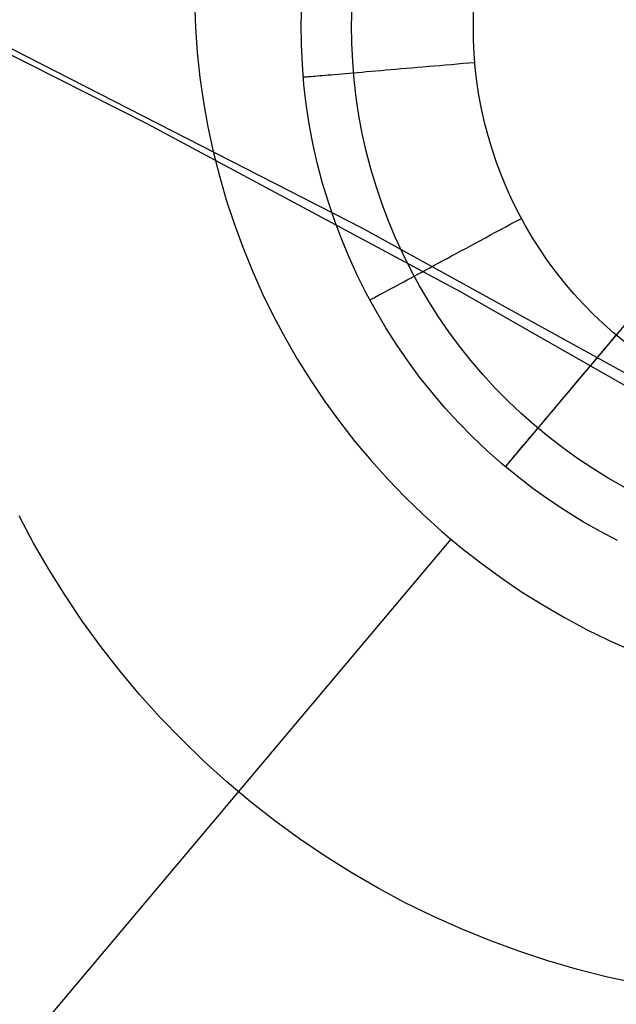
# Model space of a CAD drawing. Header units: millimetres. Extents: x -505 to -17, y -1389 to -929.
# Tile 37 of 41: x -149 to -139, y -979 to -962. Entities that reach past the tile are written whole.
import ezdxf

# ---------------------------------------------------------------- set-up
doc = ezdxf.new("R2010")
doc.units = ezdxf.units.MM
doc.layers.add('Herman dining chair wood', color=7, linetype='Continuous', true_color=0x000000)

msp = doc.modelspace()

# ---------------------------------------------------------------- linework, layer by layer
at = {"layer": 'Herman dining chair wood'}
for p, q in [((-140.96, -969.854, 204.649), (-128.081, -954.553, 204.649)), ((-147.217, -963.868, 961.027), (-152.76, -961.068, 960.937)), ((-146.379, -961.762, 204.649), (-146.363, -962.198, 204.649)), ((-144.52, -962.15, 204.649), (-144.512, -961.802, 204.649)), ((-144.52, -962.15, 203.649), (-144.512, -961.802, 203.649)), ((-143.642, -962.154, 201.528), (-143.634, -961.838, 201.528)), ((-141.52, -962.166, 200.649), (-141.515, -961.923, 200.649)), ((-150.536, -962.071, 929.993), (-143.464, -965.689, 929.993)), ((-146.363, -962.198, 204.649), (-146.331, -962.634, 204.649)), ((-144.516, -962.497, 204.649), (-144.52, -962.15, 204.649)), ((-144.516, -962.497, 203.649), (-144.52, -962.15, 203.649)), ((-143.638, -962.471, 201.528), (-143.642, -962.154, 201.528)), ((-141.518, -962.409, 200.649), (-141.52, -962.166, 200.649)), ((-144.5, -962.843, 204.649), (-144.516, -962.497, 204.649)), ((-144.5, -962.843, 203.649), (-144.516, -962.497, 203.649)), ((-143.623, -962.787, 201.528), (-143.638, -962.471, 201.528)), ((-141.506, -962.652, 200.649), (-141.518, -962.409, 200.649)), ((-146.331, -962.634, 204.649), (-146.284, -963.068, 204.649)), ((-141.486, -962.894, 200.649), (-141.506, -962.652, 200.649)), ((-144.472, -963.189, 204.649), (-144.5, -962.843, 204.649)), ((-144.472, -963.189, 203.649), (-144.5, -962.843, 203.649)), ((-143.597, -963.103, 201.528), (-143.623, -962.787, 201.528)), ((-142.87, -962.921, 200.986), (-142.779, -962.913, 200.94)), ((-142.779, -962.913, 200.94), (-142.686, -962.905, 200.898)), ((-142.686, -962.905, 200.898), (-142.592, -962.897, 200.859)), ((-142.592, -962.897, 200.859), (-142.496, -962.889, 200.823)), ((-142.496, -962.889, 200.823), (-142.399, -962.881, 200.79)), ((-142.399, -962.881, 200.79), (-142.302, -962.872, 200.761)), ((-142.302, -962.872, 200.761), (-142.203, -962.864, 200.735)), ((-142.203, -962.864, 200.735), (-142.103, -962.855, 200.712)), ((-142.103, -962.855, 200.712), (-142.003, -962.847, 200.693)), ((-142.003, -962.847, 200.693), (-141.902, -962.838, 200.677)), ((-141.902, -962.838, 200.677), (-141.801, -962.829, 200.665)), ((-141.801, -962.829, 200.665), (-141.699, -962.82, 200.656)), ((-141.699, -962.82, 200.656), (-141.597, -962.812, 200.651)), ((-141.597, -962.812, 200.651), (-141.495, -962.803, 200.649)), ((-141.458, -963.135, 200.649), (-141.486, -962.894, 200.649)), ((-146.284, -963.068, 204.649), (-146.222, -963.5, 204.649)), ((-144.484, -963.06, 203.649), (-144.483, -963.06, 203.547)), ((-144.483, -963.06, 203.547), (-144.477, -963.059, 203.445)), ((-144.477, -963.059, 203.445), (-144.469, -963.058, 203.343)), ((-144.469, -963.058, 203.343), (-144.456, -963.057, 203.241)), ((-144.456, -963.057, 203.241), (-144.441, -963.056, 203.14)), ((-144.441, -963.056, 203.14), (-144.422, -963.054, 203.039)), ((-144.422, -963.054, 203.039), (-144.399, -963.052, 202.939)), ((-144.399, -963.052, 202.939), (-144.373, -963.05, 202.84)), ((-144.373, -963.05, 202.84), (-144.344, -963.048, 202.742)), ((-144.344, -963.048, 202.742), (-144.312, -963.045, 202.645)), ((-144.312, -963.045, 202.645), (-144.276, -963.042, 202.549)), ((-144.276, -963.042, 202.549), (-144.237, -963.038, 202.454)), ((-144.237, -963.038, 202.454), (-144.195, -963.035, 202.361)), ((-144.195, -963.035, 202.361), (-144.149, -963.031, 202.269)), ((-144.149, -963.031, 202.269), (-144.101, -963.027, 202.179)), ((-144.101, -963.027, 202.179), (-144.049, -963.022, 202.091)), ((-144.049, -963.022, 202.091), (-143.995, -963.018, 202.004)), ((-143.995, -963.018, 202.004), (-143.937, -963.013, 201.919)), ((-143.937, -963.013, 201.919), (-143.877, -963.008, 201.837)), ((-143.877, -963.008, 201.837), (-143.814, -963.002, 201.756)), ((-143.814, -963.002, 201.756), (-143.748, -962.996, 201.678)), ((-143.748, -962.996, 201.678), (-143.68, -962.991, 201.602)), ((-143.68, -962.991, 201.602), (-143.609, -962.985, 201.528)), ((-143.609, -962.985, 201.528), (-143.535, -962.978, 201.457)), ((-143.535, -962.978, 201.457), (-143.46, -962.972, 201.388)), ((-143.46, -962.972, 201.388), (-143.382, -962.965, 201.322)), ((-143.382, -962.965, 201.322), (-143.301, -962.958, 201.259)), ((-143.301, -962.958, 201.259), (-143.219, -962.951, 201.198)), ((-143.219, -962.951, 201.198), (-143.135, -962.944, 201.141)), ((-143.135, -962.944, 201.141), (-143.048, -962.936, 201.086)), ((-143.048, -962.936, 201.086), (-142.96, -962.929, 201.034)), ((-142.96, -962.929, 201.034), (-142.87, -962.921, 200.986)), ((-144.432, -963.534, 204.649), (-144.472, -963.189, 204.649)), ((-144.432, -963.534, 203.649), (-144.472, -963.189, 203.649)), ((-143.561, -963.417, 201.528), (-143.597, -963.103, 201.528)), ((-141.422, -963.375, 200.649), (-141.458, -963.135, 200.649)), ((-143.513, -963.73, 201.528), (-143.561, -963.417, 201.528)), ((-141.377, -963.614, 200.649), (-141.422, -963.375, 200.649)), ((-146.222, -963.5, 204.649), (-146.145, -963.929, 204.649)), ((-144.38, -963.877, 204.649), (-144.432, -963.534, 204.649)), ((-144.38, -963.877, 203.649), (-144.432, -963.534, 203.649)), ((-143.455, -964.042, 201.528), (-143.513, -963.73, 201.528)), ((-141.324, -963.851, 200.649), (-141.377, -963.614, 200.649)), ((-141.745, -966.806, 961.121), (-147.217, -963.868, 961.027)), ((-146.145, -963.929, 204.649), (-146.053, -964.356, 204.649)), ((-144.315, -964.218, 204.649), (-144.38, -963.877, 204.649)), ((-144.315, -964.218, 203.649), (-144.38, -963.877, 203.649)), ((-141.263, -964.086, 200.649), (-141.324, -963.851, 200.649)), ((-143.386, -964.351, 201.528), (-143.455, -964.042, 201.528)), ((-141.193, -964.319, 200.649), (-141.263, -964.086, 200.649)), ((-144.24, -964.557, 204.649), (-144.315, -964.218, 204.649)), ((-144.24, -964.557, 203.649), (-144.315, -964.218, 203.649)), ((-146.053, -964.356, 204.649), (-145.947, -964.779, 204.649)), ((-143.306, -964.657, 201.528), (-143.386, -964.351, 201.528)), ((-141.116, -964.55, 200.649), (-141.193, -964.319, 200.649)), ((-144.152, -964.893, 204.649), (-144.24, -964.557, 204.649)), ((-144.152, -964.893, 203.649), (-144.24, -964.557, 203.649)), ((-141.03, -964.777, 200.649), (-141.116, -964.55, 200.649)), ((-145.947, -964.779, 204.649), (-145.826, -965.199, 204.649)), ((-143.215, -964.96, 201.528), (-143.306, -964.657, 201.528)), ((-140.937, -965.001, 200.649), (-141.03, -964.777, 200.649)), ((-144.053, -965.226, 204.649), (-144.152, -964.893, 204.649)), ((-144.053, -965.226, 203.649), (-144.152, -964.893, 203.649)), ((-143.114, -965.26, 201.528), (-143.215, -964.96, 201.528)), ((-140.836, -965.222, 200.649), (-140.937, -965.001, 200.649)), ((-145.826, -965.199, 204.649), (-145.69, -965.614, 204.649)), ((-143.942, -965.555, 204.649), (-144.053, -965.226, 204.649)), ((-143.942, -965.555, 203.649), (-144.053, -965.226, 203.649)), ((-143.003, -965.557, 201.528), (-143.114, -965.26, 201.528)), ((-140.728, -965.44, 200.649), (-140.836, -965.222, 200.649)), ((-140.612, -965.653, 200.649), (-140.728, -965.44, 200.649)), ((-145.69, -965.614, 204.649), (-145.54, -966.023, 204.649)), ((-143.82, -965.88, 204.649), (-143.942, -965.555, 204.649)), ((-143.82, -965.88, 203.649), (-143.942, -965.555, 203.649)), ((-142.882, -965.849, 201.528), (-143.003, -965.557, 201.528)), ((-140.953, -965.669, 200.665), (-140.864, -965.621, 200.656)), ((-140.864, -965.621, 200.656), (-140.774, -965.572, 200.651)), ((-140.774, -965.572, 200.651), (-140.683, -965.524, 200.649)), ((-140.488, -965.863, 200.649), (-140.612, -965.653, 200.649)), ((-143.464, -965.689, 929.993), (-136.508, -969.526, 929.993)), ((-141.309, -965.861, 200.735), (-141.221, -965.813, 200.712)), ((-141.221, -965.813, 200.712), (-141.132, -965.766, 200.693)), ((-141.132, -965.766, 200.693), (-141.043, -965.718, 200.677)), ((-141.043, -965.718, 200.677), (-140.953, -965.669, 200.665)), ((-143.687, -966.2, 204.649), (-143.82, -965.88, 204.649)), ((-143.687, -966.2, 203.649), (-143.82, -965.88, 203.649)), ((-142.75, -966.137, 201.528), (-142.882, -965.849, 201.528)), ((-141.652, -966.046, 200.859), (-141.568, -966, 200.823)), ((-141.568, -966, 200.823), (-141.482, -965.954, 200.79)), ((-141.482, -965.954, 200.79), (-141.396, -965.908, 200.761)), ((-141.396, -965.908, 200.761), (-141.309, -965.861, 200.735)), ((-140.358, -966.068, 200.649), (-140.488, -965.863, 200.649)), ((-145.54, -966.023, 204.649), (-145.376, -966.428, 204.649)), ((-142.609, -966.421, 201.528), (-142.75, -966.137, 201.528)), ((-141.898, -966.178, 200.986), (-141.818, -966.135, 200.94)), ((-141.818, -966.135, 200.94), (-141.736, -966.091, 200.898)), ((-141.736, -966.091, 200.898), (-141.652, -966.046, 200.859)), ((-140.22, -966.268, 200.649), (-140.358, -966.068, 200.649)), ((-143.543, -966.516, 204.649), (-143.687, -966.2, 204.649)), ((-143.543, -966.516, 203.649), (-143.687, -966.2, 203.649)), ((-142.279, -966.384, 201.259), (-142.207, -966.344, 201.198)), ((-142.207, -966.344, 201.198), (-142.132, -966.304, 201.141)), ((-142.132, -966.304, 201.141), (-142.056, -966.263, 201.086)), ((-142.056, -966.263, 201.086), (-141.978, -966.221, 201.034)), ((-141.978, -966.221, 201.034), (-141.898, -966.178, 200.986)), ((-140.075, -966.463, 200.649), (-140.22, -966.268, 200.649)), ((-145.376, -966.428, 204.649), (-145.199, -966.826, 204.649)), ((-143.388, -966.827, 204.649), (-143.543, -966.516, 204.649)), ((-143.388, -966.827, 203.649), (-143.543, -966.516, 203.649)), ((-142.457, -966.699, 201.528), (-142.609, -966.421, 201.528)), ((-142.551, -966.53, 201.528), (-142.486, -966.495, 201.457)), ((-142.486, -966.495, 201.457), (-142.419, -966.459, 201.388)), ((-142.419, -966.459, 201.388), (-142.35, -966.422, 201.322)), ((-142.35, -966.422, 201.322), (-142.279, -966.384, 201.259)), ((-139.924, -966.653, 200.649), (-140.075, -966.463, 200.649)), ((-142.892, -966.714, 202.004), (-142.841, -966.686, 201.919)), ((-142.841, -966.686, 201.919), (-142.788, -966.658, 201.837)), ((-142.788, -966.658, 201.837), (-142.732, -966.628, 201.756)), ((-142.732, -966.628, 201.756), (-142.674, -966.596, 201.678)), ((-142.674, -966.596, 201.678), (-142.614, -966.564, 201.602)), ((-142.614, -966.564, 201.602), (-142.551, -966.53, 201.528)), ((-139.767, -966.838, 200.649), (-139.924, -966.653, 200.649)), ((-145.199, -966.826, 204.649), (-145.007, -967.219, 204.649)), ((-143.222, -967.132, 204.649), (-143.388, -966.827, 204.649)), ((-143.222, -967.132, 203.649), (-143.388, -966.827, 203.649)), ((-143.172, -966.865, 202.645), (-143.14, -966.847, 202.549)), ((-143.14, -966.847, 202.549), (-143.106, -966.829, 202.454)), ((-143.106, -966.829, 202.454), (-143.069, -966.809, 202.361)), ((-143.069, -966.809, 202.361), (-143.028, -966.787, 202.269)), ((-143.028, -966.787, 202.269), (-142.986, -966.764, 202.179)), ((-142.986, -966.764, 202.179), (-142.94, -966.74, 202.091)), ((-142.94, -966.74, 202.091), (-142.892, -966.714, 202.004)), ((-142.297, -966.971, 201.528), (-142.457, -966.699, 201.528)), ((-136.348, -969.88, 961.22), (-141.745, -966.806, 961.121)), ((-139.603, -967.018, 200.649), (-139.767, -966.838, 200.649)), ((-143.325, -966.947, 203.649), (-143.323, -966.946, 203.547)), ((-143.323, -966.946, 203.547), (-143.318, -966.943, 203.445)), ((-143.318, -966.943, 203.445), (-143.311, -966.939, 203.343)), ((-143.311, -966.939, 203.343), (-143.3, -966.933, 203.241)), ((-143.3, -966.933, 203.241), (-143.286, -966.926, 203.14)), ((-143.286, -966.926, 203.14), (-143.269, -966.917, 203.039)), ((-143.269, -966.917, 203.039), (-143.249, -966.906, 202.939)), ((-143.249, -966.906, 202.939), (-143.227, -966.894, 202.84)), ((-143.227, -966.894, 202.84), (-143.201, -966.88, 202.742)), ((-143.201, -966.88, 202.742), (-143.172, -966.865, 202.645)), ((-142.126, -967.238, 201.528), (-142.297, -966.971, 201.528)), ((-139.432, -967.191, 200.649), (-139.603, -967.018, 200.649)), ((-143.046, -967.431, 204.649), (-143.222, -967.132, 204.649)), ((-143.046, -967.431, 203.649), (-143.222, -967.132, 203.649)), ((-139.256, -967.359, 200.649), (-139.432, -967.191, 200.649)), ((-145.007, -967.219, 204.649), (-144.802, -967.604, 204.649)), ((-141.947, -967.499, 201.528), (-142.126, -967.238, 201.528)), ((-139.075, -967.52, 200.649), (-139.256, -967.359, 200.649)), ((-142.859, -967.723, 204.649), (-143.046, -967.431, 204.649)), ((-142.859, -967.723, 203.649), (-143.046, -967.431, 203.649)), ((-141.759, -967.754, 201.528), (-141.947, -967.499, 201.528)), ((-138.887, -967.675, 200.649), (-139.075, -967.52, 200.649)), ((-144.802, -967.604, 204.649), (-144.583, -967.982, 204.649)), ((-139.226, -967.794, 200.665), (-139.16, -967.716, 200.656)), ((-139.16, -967.716, 200.656), (-139.095, -967.637, 200.651)), ((-139.095, -967.637, 200.651), (-139.029, -967.559, 200.649)), ((-142.663, -968.009, 204.649), (-142.859, -967.723, 204.649)), ((-142.663, -968.009, 203.649), (-142.859, -967.723, 203.649)), ((-141.562, -968.002, 201.528), (-141.759, -967.754, 201.528)), ((-139.357, -967.949, 200.693), (-139.292, -967.872, 200.677)), ((-139.292, -967.872, 200.677), (-139.226, -967.794, 200.665)), ((-144.583, -967.982, 204.649), (-144.352, -968.352, 204.649)), ((-142.456, -968.289, 204.649), (-142.663, -968.009, 204.649)), ((-142.456, -968.289, 203.649), (-142.663, -968.009, 203.649)), ((-141.356, -968.243, 201.528), (-141.562, -968.002, 201.528)), ((-139.486, -968.103, 200.735), (-139.422, -968.026, 200.712)), ((-139.422, -968.026, 200.712), (-139.357, -967.949, 200.693)), ((-139.613, -968.253, 200.79), (-139.55, -968.178, 200.761)), ((-139.55, -968.178, 200.761), (-139.486, -968.103, 200.735)), ((-144.352, -968.352, 204.649), (-144.108, -968.714, 204.649)), ((-142.24, -968.56, 204.649), (-142.456, -968.289, 204.649)), ((-142.24, -968.56, 203.649), (-142.456, -968.289, 203.649)), ((-141.143, -968.476, 201.528), (-141.356, -968.243, 201.528)), ((-139.798, -968.474, 200.898), (-139.737, -968.401, 200.859)), ((-139.737, -968.401, 200.859), (-139.676, -968.328, 200.823)), ((-139.676, -968.328, 200.823), (-139.613, -968.253, 200.79)), ((-142.015, -968.824, 204.649), (-142.24, -968.56, 204.649)), ((-142.015, -968.824, 203.649), (-142.24, -968.56, 203.649)), ((-140.921, -968.702, 201.528), (-141.143, -968.476, 201.528)), ((-139.917, -968.615, 200.986), (-139.858, -968.545, 200.94)), ((-139.858, -968.545, 200.94), (-139.798, -968.474, 200.898)), ((-144.108, -968.714, 204.649), (-143.851, -969.067, 204.649)), ((-140.692, -968.921, 201.528), (-140.921, -968.702, 201.528)), ((-140.032, -968.752, 201.086), (-139.975, -968.684, 201.034)), ((-139.975, -968.684, 201.034), (-139.917, -968.615, 200.986)), ((-141.781, -969.08, 204.649), (-142.015, -968.824, 204.649)), ((-141.781, -969.08, 203.649), (-142.015, -968.824, 203.649)), ((-140.455, -969.131, 201.528), (-140.692, -968.921, 201.528)), ((-140.196, -968.946, 201.259), (-140.143, -968.883, 201.199)), ((-140.143, -968.883, 201.199), (-140.088, -968.818, 201.141)), ((-140.088, -968.818, 201.141), (-140.032, -968.752, 201.086)), ((-143.851, -969.067, 204.649), (-143.583, -969.411, 204.649)), ((-141.538, -969.328, 204.649), (-141.781, -969.08, 204.649)), ((-141.538, -969.328, 203.649), (-141.781, -969.08, 203.649)), ((-140.347, -969.126, 201.457), (-140.298, -969.068, 201.388)), ((-140.298, -969.068, 201.388), (-140.248, -969.008, 201.322)), ((-140.248, -969.008, 201.322), (-140.196, -968.946, 201.259)), ((-140.485, -969.289, 201.678), (-140.441, -969.237, 201.602)), ((-140.211, -969.333, 201.528), (-140.455, -969.131, 201.528)), ((-140.441, -969.237, 201.602), (-140.395, -969.182, 201.528)), ((-140.395, -969.182, 201.528), (-140.347, -969.126, 201.457)), ((-143.583, -969.411, 204.649), (-143.302, -969.745, 204.649)), ((-141.286, -969.568, 204.649), (-141.538, -969.328, 204.649)), ((-141.286, -969.568, 203.649), (-141.538, -969.328, 203.649)), ((-140.644, -969.478, 202.004), (-140.607, -969.434, 201.919)), ((-140.607, -969.434, 201.919), (-140.568, -969.388, 201.837)), ((-140.568, -969.388, 201.837), (-140.527, -969.339, 201.756)), ((-140.527, -969.339, 201.756), (-140.485, -969.289, 201.678)), ((-139.96, -969.526, 201.528), (-140.211, -969.333, 201.528)), ((-141.027, -969.798, 204.649), (-141.286, -969.568, 204.649)), ((-141.027, -969.798, 203.649), (-141.286, -969.568, 203.649)), ((-140.773, -969.632, 202.361), (-140.744, -969.597, 202.269)), ((-140.744, -969.597, 202.269), (-140.713, -969.56, 202.179)), ((-140.713, -969.56, 202.179), (-140.679, -969.52, 202.091)), ((-140.679, -969.52, 202.091), (-140.644, -969.478, 202.004)), ((-139.702, -969.71, 201.528), (-139.96, -969.526, 201.528)), ((-143.302, -969.745, 204.649), (-143.01, -970.07, 204.649)), ((-140.906, -969.789, 202.939), (-140.889, -969.769, 202.84)), ((-140.889, -969.769, 202.84), (-140.87, -969.747, 202.742)), ((-140.87, -969.747, 202.742), (-140.849, -969.722, 202.645)), ((-140.849, -969.722, 202.645), (-140.826, -969.694, 202.549)), ((-140.826, -969.694, 202.549), (-140.801, -969.664, 202.454)), ((-140.801, -969.664, 202.454), (-140.773, -969.632, 202.361)), ((-139.439, -969.885, 201.528), (-139.702, -969.71, 201.528)), ((-140.759, -970.019, 204.649), (-141.027, -969.798, 204.649)), ((-140.759, -970.019, 203.649), (-141.027, -969.798, 203.649)), ((-140.961, -969.854, 203.649), (-140.959, -969.853, 203.547)), ((-140.96, -969.854, 203.649), (-140.96, -969.854, 204.649)), ((-140.959, -969.853, 203.547), (-140.956, -969.849, 203.445)), ((-140.956, -969.849, 203.445), (-140.95, -969.842, 203.343)), ((-140.95, -969.842, 203.343), (-140.943, -969.833, 203.241)), ((-140.943, -969.833, 203.241), (-140.932, -969.821, 203.14)), ((-140.932, -969.821, 203.14), (-140.92, -969.806, 203.039)), ((-140.92, -969.806, 203.039), (-140.906, -969.789, 202.939)), ((-139.169, -970.052, 201.528), (-139.439, -969.885, 201.528)), ((-143.01, -970.07, 204.649), (-142.707, -970.384, 204.649)), ((-140.484, -970.231, 204.649), (-140.759, -970.019, 204.649)), ((-140.484, -970.231, 203.649), (-140.759, -970.019, 203.649)), ((-138.894, -970.208, 201.528), (-139.169, -970.052, 201.528)), ((-140.202, -970.433, 204.649), (-140.484, -970.231, 204.649)), ((-140.202, -970.433, 203.649), (-140.484, -970.231, 203.649)), ((-142.707, -970.384, 204.649), (-142.394, -970.687, 204.649)), ((-139.913, -970.625, 204.649), (-140.202, -970.433, 204.649)), ((-139.913, -970.625, 203.649), (-140.202, -970.433, 203.649)), ((-139.617, -970.807, 204.649), (-139.913, -970.625, 204.649)), ((-139.617, -970.807, 203.649), (-139.913, -970.625, 203.649)), ((-149.185, -971.185, 366.89), (-149.437, -970.71, 366.893)), ((-142.394, -970.687, 204.649), (-142.07, -970.98, 204.649)), ((-139.316, -970.979, 204.649), (-139.617, -970.807, 204.649)), ((-139.316, -970.979, 203.649), (-139.617, -970.807, 203.649)), ((-142.07, -970.98, 204.649), (-141.736, -971.261, 204.649)), ((-139.008, -971.14, 204.649), (-139.316, -970.979, 204.649)), ((-139.008, -971.14, 203.649), (-139.316, -970.979, 203.649)), ((-149.415, -980.039, 533.294), (-141.907, -971.119, 204.649)), ((-148.915, -971.651, 366.886), (-149.185, -971.185, 366.89)), ((-141.736, -971.261, 204.649), (-141.392, -971.53, 204.649)), ((-148.63, -972.107, 366.883), (-148.915, -971.651, 366.886)), ((-141.392, -971.53, 204.649), (-141.04, -971.787, 204.649)), ((-141.04, -971.787, 204.649), (-140.678, -972.032, 204.649)), ((-148.329, -972.553, 366.881), (-148.63, -972.107, 366.883)), ((-140.678, -972.032, 204.649), (-140.309, -972.264, 204.649)), ((-140.309, -972.264, 204.649), (-139.931, -972.483, 204.649)), ((-139.931, -972.483, 204.649), (-139.546, -972.689, 204.649)), ((-148.013, -972.988, 366.879), (-148.329, -972.553, 366.881)), ((-139.546, -972.689, 204.649), (-139.155, -972.882, 204.649)), ((-147.682, -973.412, 366.877), (-148.013, -972.988, 366.879)), ((-139.155, -972.882, 204.649), (-138.756, -973.06, 204.649)), ((-147.336, -973.825, 366.875), (-147.682, -973.412, 366.877)), ((-146.977, -974.225, 366.874), (-147.336, -973.825, 366.875)), ((-146.603, -974.612, 366.873), (-146.977, -974.225, 366.874)), ((-146.217, -974.987, 366.872), (-146.603, -974.612, 366.873)), ((-145.817, -975.347, 366.872), (-146.217, -974.987, 366.872)), ((-145.406, -975.694, 366.872), (-145.817, -975.347, 366.872)), ((-144.982, -976.026, 366.872), (-145.406, -975.694, 366.872)), ((-144.548, -976.343, 366.873), (-144.982, -976.026, 366.872)), ((-144.102, -976.645, 366.874), (-144.548, -976.343, 366.873)), ((-143.647, -976.931, 366.875), (-144.102, -976.645, 366.874)), ((-143.181, -977.201, 366.877), (-143.647, -976.931, 366.875)), ((-142.707, -977.455, 366.879), (-143.181, -977.201, 366.877)), ((-142.224, -977.692, 366.881), (-142.707, -977.455, 366.879)), ((-141.733, -977.912, 366.883), (-142.224, -977.692, 366.881)), ((-141.235, -978.116, 366.886), (-141.733, -977.912, 366.883)), ((-140.73, -978.302, 366.89), (-141.235, -978.116, 366.886)), ((-140.219, -978.47, 366.893), (-140.73, -978.302, 366.89)), ((-139.703, -978.62, 366.897), (-140.219, -978.47, 366.893)), ((-139.181, -978.752, 366.901), (-139.703, -978.62, 366.897)), ((-138.655, -978.866, 366.905), (-139.181, -978.752, 366.901))]:
    msp.add_line(p, q, dxfattribs=at)

doc.saveas('drawing.dxf')
